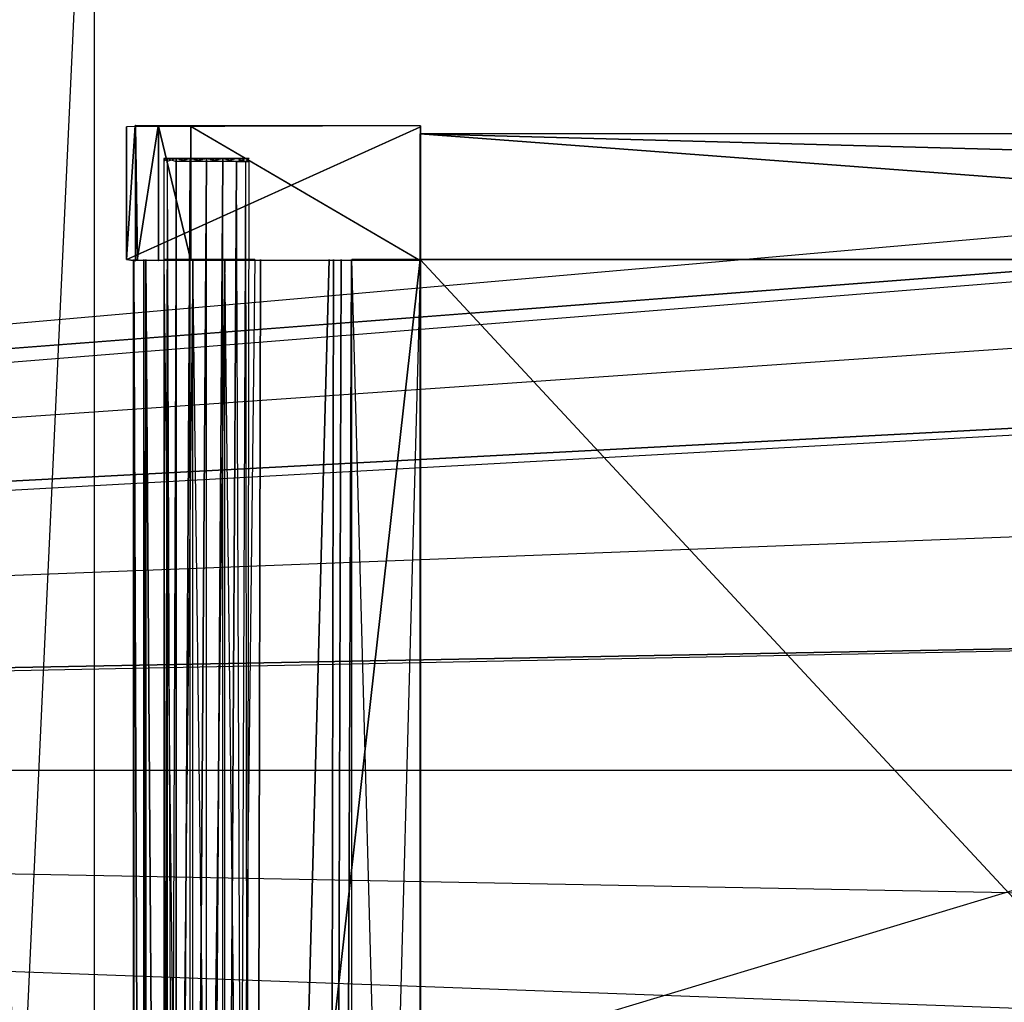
# Model space of a CAD drawing. Extents: x -1.4 to 0, y -0.5 to 0.
# Tile 30 of 49: x -0.7 to -0.57, y -0.25 to -0.12. Entities that reach past the tile are written whole.
import ezdxf

# ---------------------------------------------------------------- set-up
doc = ezdxf.new("R2010")
doc.units = 0
for name, color, linetype in [('L0_DRAWERBOX_LEGATO_SIP_7_X_365', 7, 'CONTINUOUS'), ('L17_KORPUS_LEGATO_MS_X_190__Y_4', 7, 'CONTINUOUS'), ('L19_KORPUS_LEGATO_BO_X_13620__Y', 7, 'CONTINUOUS'), ('L27_PLATTE_LEGATO_N_B13300__0__', 7, 'CONTINUOUS'), ('L37_DRAWERBOX_LEGATO_REL_7_X_13', 7, 'CONTINUOUS'), ('L39_DRAWERBOX_LEGATO_REL_5_X_36', 7, 'CONTINUOUS'), ('L3_DRAWERBOX_LEGATO_SIP_4_X_588', 7, 'CONTINUOUS'), ('L41_DRAWERBOX_LEGATO_REL_3_X_58', 7, 'CONTINUOUS'), ('L42_DRAWERBOX_LEGATO_REL_2_X_58', 7, 'CONTINUOUS'), ('L44_DRAWERBOX_LEGATO_REL_0_X_37', 7, 'CONTINUOUS'), ('L5_DRAWERBOX_LEGATO_SIP_2_X_211', 7, 'CONTINUOUS'), ('L7_DRAWERBOX_LEGATO_SIP_0_X_373', 7, 'CONTINUOUS')]:
    doc.layers.add(name, color=color, linetype=linetype)

msp = doc.modelspace()

# ---------------------------------------------------------------- linework, layer by layer
at = {"layer": 'L0_DRAWERBOX_LEGATO_SIP_7_X_365', "color": 8}
for points, invisible_edges in [([(-0.649054, -0.1555, 0.382), (-0.685539, -0.4795, 0.382), (-0.685539, -0.1555, 0.382), (-0.649054, -0.1555, 0.382)], 13), ([(-0.685539, -0.4795, 0.382), (-0.649054, -0.1555, 0.382), (-0.649054, -0.4795, 0.382), (-0.685539, -0.4795, 0.382)], 14), ([(-0.684253, -0.4795, 0.45758), (-0.685539, -0.1555, 0.382), (-0.685539, -0.4795, 0.382), (-0.684253, -0.4795, 0.45758)], 13), ([(-0.685539, -0.1555, 0.382), (-0.684253, -0.4795, 0.45758), (-0.684253, -0.1555, 0.45758), (-0.685539, -0.1555, 0.382)], 14), ([(-0.684006, -0.4795, 0.460955), (-0.684253, -0.1555, 0.45758), (-0.684253, -0.4795, 0.45758), (-0.684006, -0.4795, 0.460955)], 13), ([(-0.684253, -0.1555, 0.45758), (-0.684006, -0.4795, 0.460955), (-0.684006, -0.1555, 0.460955), (-0.684253, -0.1555, 0.45758)], 14), ([(-0.681659, -0.4795, 0.464232), (-0.684006, -0.1555, 0.460955), (-0.684006, -0.4795, 0.460955), (-0.681659, -0.4795, 0.464232)], 13), ([(-0.684006, -0.1555, 0.460955), (-0.681659, -0.4795, 0.464232), (-0.681659, -0.1555, 0.464232), (-0.684006, -0.1555, 0.460955)], 14), ([(-0.678013, -0.4795, 0.465948), (-0.681659, -0.1555, 0.464232), (-0.681659, -0.4795, 0.464232), (-0.678013, -0.4795, 0.465948)], 13), ([(-0.681659, -0.1555, 0.464232), (-0.678013, -0.4795, 0.465948), (-0.678013, -0.1555, 0.465948), (-0.681659, -0.1555, 0.464232)], 14), ([(-0.67395, -0.4795, 0.465998), (-0.678013, -0.1555, 0.465948), (-0.678013, -0.4795, 0.465948), (-0.67395, -0.4795, 0.465998)], 13), ([(-0.678013, -0.1555, 0.465948), (-0.67395, -0.4795, 0.465998), (-0.67395, -0.1555, 0.465998), (-0.678013, -0.1555, 0.465948)], 14), ([(-0.670111, -0.4795, 0.464666), (-0.67395, -0.1555, 0.465998), (-0.67395, -0.4795, 0.465998), (-0.670111, -0.4795, 0.464666)], 13), ([(-0.67395, -0.1555, 0.465998), (-0.670111, -0.4795, 0.464666), (-0.670111, -0.1555, 0.464666), (-0.67395, -0.1555, 0.465998)], 14), ([(-0.669359, -0.1555, 0.463598), (-0.670111, -0.4795, 0.464666), (-0.669359, -0.4795, 0.463598), (-0.669359, -0.1555, 0.463598)], 13), ([(-0.670111, -0.4795, 0.464666), (-0.669359, -0.1555, 0.463598), (-0.670111, -0.1555, 0.464666), (-0.670111, -0.4795, 0.464666)], 14), ([(-0.66065, -0.1555, 0.410646), (-0.669359, -0.4795, 0.463598), (-0.66065, -0.4795, 0.410646), (-0.66065, -0.1555, 0.410646)], 13), ([(-0.669359, -0.4795, 0.463598), (-0.66065, -0.1555, 0.410646), (-0.669359, -0.1555, 0.463598), (-0.669359, -0.4795, 0.463598)], 14), ([(-0.660069, -0.1555, 0.408607), (-0.66065, -0.4795, 0.410646), (-0.660069, -0.4795, 0.408607), (-0.660069, -0.1555, 0.408607)], 13), ([(-0.66065, -0.4795, 0.410646), (-0.660069, -0.1555, 0.408607), (-0.66065, -0.1555, 0.410646), (-0.66065, -0.4795, 0.410646)], 14), ([(-0.659107, -0.1555, 0.406719), (-0.660069, -0.4795, 0.408607), (-0.659107, -0.4795, 0.406719), (-0.659107, -0.1555, 0.406719)], 13), ([(-0.660069, -0.4795, 0.408607), (-0.659107, -0.1555, 0.406719), (-0.660069, -0.1555, 0.408607), (-0.660069, -0.4795, 0.408607)], 14), ([(-0.657798, -0.1555, 0.405052), (-0.659107, -0.4795, 0.406719), (-0.657798, -0.4795, 0.405052), (-0.657798, -0.1555, 0.405052)], 13), ([(-0.659107, -0.4795, 0.406719), (-0.657798, -0.1555, 0.405052), (-0.659107, -0.1555, 0.406719), (-0.659107, -0.4795, 0.406719)], 14), ([(-0.649054, -0.4795, 0.398743), (-0.657798, -0.1555, 0.405052), (-0.657798, -0.4795, 0.405052), (-0.649054, -0.4795, 0.398743)], 13), ([(-0.657798, -0.1555, 0.405052), (-0.649054, -0.4795, 0.398743), (-0.649054, -0.1555, 0.398743), (-0.657798, -0.1555, 0.405052)], 14), ([(-0.649054, -0.1555, 0.382), (-0.649054, -0.4795, 0.398743), (-0.649054, -0.4795, 0.382), (-0.649054, -0.1555, 0.382)], 13), ([(-0.649054, -0.4795, 0.398743), (-0.649054, -0.1555, 0.382), (-0.649054, -0.1555, 0.398743), (-0.649054, -0.4795, 0.398743)], 14)]:
    msp.add_3dface(points, dxfattribs=dict(at, invisible_edges=invisible_edges))
at = {"layer": 'L17_KORPUS_LEGATO_MS_X_190__Y_4', "color": 8}
for points, invisible_edges in [([(-0.6905, -0.069, 0.02), (-0.7095, -0.478, 0.02), (-0.7095, -0.069, 0.02), (-0.6905, -0.069, 0.02)], 13), ([(-0.7095, -0.478, 0.02), (-0.6905, -0.069, 0.02), (-0.6905, -0.478, 0.02), (-0.7095, -0.478, 0.02)], 14), ([(-0.6905, -0.478, 0.483), (-0.7095, -0.069, 0.483), (-0.7095, -0.478, 0.483), (-0.6905, -0.478, 0.483)], 13), ([(-0.7095, -0.069, 0.483), (-0.6905, -0.478, 0.483), (-0.6905, -0.069, 0.483), (-0.7095, -0.069, 0.483)], 14), ([(-0.6905, -0.069, 0.02), (-0.6905, -0.478, 0.483), (-0.6905, -0.478, 0.02), (-0.6905, -0.069, 0.02)], 13), ([(-0.6905, -0.478, 0.483), (-0.6905, -0.069, 0.02), (-0.6905, -0.069, 0.483), (-0.6905, -0.478, 0.483)], 14)]:
    msp.add_3dface(points, dxfattribs=dict(at, invisible_edges=invisible_edges))
at = {"layer": 'L19_KORPUS_LEGATO_BO_X_13620__Y', "color": 8}
for points, invisible_edges in [([(-0.019, -0.4785, 0.02), (-1.381, -0.069, 0.02), (-1.381, -0.4785, 0.02), (-0.019, -0.4785, 0.02)], 13), ([(-1.381, -0.069, 0.02), (-0.019, -0.4785, 0.02), (-0.019, -0.069, 0.02), (-1.381, -0.069, 0.02)], 14), ([(-0.019, -0.069, 0.001), (-1.381, -0.4785, 0.001), (-1.381, -0.069, 0.001), (-0.019, -0.069, 0.001)], 13), ([(-1.381, -0.4785, 0.001), (-0.019, -0.069, 0.001), (-0.019, -0.4785, 0.001), (-1.381, -0.4785, 0.001)], 14)]:
    msp.add_3dface(points, dxfattribs=dict(at, invisible_edges=invisible_edges))
at = {"layer": 'L27_PLATTE_LEGATO_N_B13300__0__', "color": 8}
for points, invisible_edges in [([(-1.398322, -0.220523, 0.55), (-0.00192, -0.001197, 0.55), (-1.398322, -0.001197, 0.55), (-1.398322, -0.220523, 0.55)], 13), ([(-0.00192, -0.001197, 0.55), (-1.398322, -0.220523, 0.55), (-0.385557, -0.135245, 0.55), (-0.00192, -0.001197, 0.55)], 10), ([(-0.051665, -0.001197, 0.512), (-1.348577, -0.220523, 0.512), (-1.348577, -0.001197, 0.512), (-0.051665, -0.001197, 0.512)], 13), ([(-1.348577, -0.220523, 0.512), (-0.051665, -0.001197, 0.512), (-0.385247, -0.135991, 0.512), (-1.348577, -0.220523, 0.512)], 10), ([(-0.385557, -0.135245, 0.55), (-1.398322, -0.220523, 0.55), (-0.401515, -0.143774, 0.55), (-0.385557, -0.135245, 0.55)], 13), ([(-1.348577, -0.220523, 0.512), (-0.385247, -0.135991, 0.512), (-0.401066, -0.144446, 0.512), (-1.348577, -0.220523, 0.512)], 13), ([(-0.401515, -0.143774, 0.55), (-1.398322, -0.220523, 0.55), (-0.415502, -0.155254, 0.55), (-0.401515, -0.143774, 0.55)], 10), ([(-1.348577, -0.220523, 0.512), (-0.401066, -0.144446, 0.512), (-0.414931, -0.155825, 0.512), (-1.348577, -0.220523, 0.512)], 10), ([(-0.415502, -0.155254, 0.55), (-1.398322, -0.220523, 0.55), (-0.426982, -0.169241, 0.55), (-0.415502, -0.155254, 0.55)], 13), ([(-1.348577, -0.220523, 0.512), (-0.414931, -0.155825, 0.512), (-0.42631, -0.16969, 0.512), (-1.348577, -0.220523, 0.512)], 13), ([(-0.426982, -0.169241, 0.55), (-1.398322, -0.220523, 0.55), (-0.435512, -0.185199, 0.55), (-0.426982, -0.169241, 0.55)], 10), ([(-1.348577, -0.220523, 0.512), (-0.42631, -0.16969, 0.512), (-0.434765, -0.185509, 0.512), (-1.348577, -0.220523, 0.512)], 10), ([(-0.435512, -0.185199, 0.55), (-1.398322, -0.220523, 0.55), (-0.440764, -0.202515, 0.55), (-0.435512, -0.185199, 0.55)], 13), ([(-1.348577, -0.220523, 0.512), (-0.434765, -0.185509, 0.512), (-0.439972, -0.202673, 0.512), (-1.348577, -0.220523, 0.512)], 13), ([(-0.440764, -0.202515, 0.55), (-1.398322, -0.220523, 0.55), (-0.442538, -0.220523, 0.55), (-0.440764, -0.202515, 0.55)], 10), ([(-1.348577, -0.220523, 0.512), (-0.439972, -0.202673, 0.512), (-0.44173, -0.220523, 0.512), (-1.348577, -0.220523, 0.512)], 10), ([(-0.00192, -0.498375, 0.55), (-1.398322, -0.220523, 0.55), (-1.398322, -0.498375, 0.55), (-0.00192, -0.498375, 0.55)], 13), ([(-1.398322, -0.220523, 0.55), (-0.00192, -0.498375, 0.55), (-0.385557, -0.305801, 0.55), (-1.398322, -0.220523, 0.55)], 10), ([(-1.398322, -0.220523, 0.55), (-0.385557, -0.305801, 0.55), (-0.401515, -0.297271, 0.55), (-1.398322, -0.220523, 0.55)], 13), ([(-1.398322, -0.220523, 0.55), (-0.401515, -0.297271, 0.55), (-0.415503, -0.285792, 0.55), (-1.398322, -0.220523, 0.55)], 10), ([(-1.398322, -0.220523, 0.55), (-0.415503, -0.285792, 0.55), (-0.426982, -0.271804, 0.55), (-1.398322, -0.220523, 0.55)], 13), ([(-1.398322, -0.220523, 0.55), (-0.426982, -0.271804, 0.55), (-0.435512, -0.255846, 0.55), (-1.398322, -0.220523, 0.55)], 10), ([(-1.398322, -0.220523, 0.55), (-0.435512, -0.255846, 0.55), (-0.440764, -0.23853, 0.55), (-1.398322, -0.220523, 0.55)], 13), ([(-1.398322, -0.220523, 0.55), (-0.440764, -0.23853, 0.55), (-0.442538, -0.220523, 0.55), (-1.398322, -0.220523, 0.55)], 10), ([(-0.44173, -0.220523, 0.512), (-1.348577, -0.448631, 0.512), (-1.348577, -0.220523, 0.512), (-0.44173, -0.220523, 0.512)], 13), ([(-1.348577, -0.448631, 0.512), (-0.44173, -0.220523, 0.512), (-0.439972, -0.238373, 0.512), (-1.348577, -0.448631, 0.512)], 10), ([(-1.348577, -0.448631, 0.512), (-0.439972, -0.238373, 0.512), (-0.434765, -0.255537, 0.512), (-1.348577, -0.448631, 0.512)], 13)]:
    msp.add_3dface(points, dxfattribs=dict(at, invisible_edges=invisible_edges))
at = {"layer": 'L37_DRAWERBOX_LEGATO_REL_7_X_13', "color": 8}
for points, invisible_edges in [([(-0.681257, -0.143025, 0.168674), (-0.681669, -0.142651, 0.1666), (-0.681669, -0.143025, 0.1666), (-0.681257, -0.143025, 0.168674)], 13), ([(-0.681669, -0.142651, 0.1666), (-0.681257, -0.143025, 0.168674), (-0.681257, -0.142651, 0.168674), (-0.681669, -0.142651, 0.1666)], 14), ([(-0.681669, -0.143025, 0.1666), (-0.681257, -0.142651, 0.164526), (-0.681257, -0.143025, 0.164526), (-0.681669, -0.143025, 0.1666)], 13), ([(-0.681257, -0.142651, 0.164526), (-0.681669, -0.143025, 0.1666), (-0.681669, -0.142651, 0.1666), (-0.681257, -0.142651, 0.164526)], 14), ([(-0.681669, -0.142651, 0.1666), (-0.680164, -0.142651, 0.164979), (-0.681257, -0.142651, 0.164526), (-0.681669, -0.142651, 0.1666)], 13), ([(-0.680164, -0.142651, 0.164979), (-0.681669, -0.142651, 0.1666), (-0.680487, -0.142651, 0.1666), (-0.680164, -0.142651, 0.164979)], 14), ([(-0.681257, -0.142651, 0.168674), (-0.680487, -0.142651, 0.1666), (-0.681669, -0.142651, 0.1666), (-0.681257, -0.142651, 0.168674)], 13), ([(-0.680082, -0.143025, 0.170432), (-0.681257, -0.142651, 0.168674), (-0.681257, -0.143025, 0.168674), (-0.680082, -0.143025, 0.170432)], 13), ([(-0.681257, -0.142651, 0.168674), (-0.680082, -0.143025, 0.170432), (-0.680082, -0.142651, 0.170432), (-0.681257, -0.142651, 0.168674)], 14), ([(-0.681257, -0.143025, 0.164526), (-0.680082, -0.142651, 0.162768), (-0.680082, -0.143025, 0.162768), (-0.681257, -0.143025, 0.164526)], 13), ([(-0.680082, -0.142651, 0.162768), (-0.681257, -0.143025, 0.164526), (-0.681257, -0.142651, 0.164526), (-0.680082, -0.142651, 0.162768)], 14), ([(-0.681257, -0.142651, 0.164526), (-0.679246, -0.142651, 0.163604), (-0.680082, -0.142651, 0.162768), (-0.681257, -0.142651, 0.164526)], 13), ([(-0.679246, -0.142651, 0.163604), (-0.681257, -0.142651, 0.164526), (-0.680164, -0.142651, 0.164979), (-0.679246, -0.142651, 0.163604)], 14), ([(-0.680487, -0.142651, 0.1666), (-0.681257, -0.142651, 0.168674), (-0.680164, -0.142651, 0.168221), (-0.680487, -0.142651, 0.1666)], 14), ([(-0.681257, -0.142651, 0.168674), (-0.679246, -0.142651, 0.169596), (-0.680164, -0.142651, 0.168221), (-0.681257, -0.142651, 0.168674)], 13), ([(-0.679246, -0.142651, 0.169596), (-0.681257, -0.142651, 0.168674), (-0.680082, -0.142651, 0.170432), (-0.679246, -0.142651, 0.169596)], 14), ([(-0.672013, -0.142651, 0.1666), (-0.680164, -0.142651, 0.164979), (-0.680487, -0.142651, 0.1666), (-0.672013, -0.142651, 0.1666)], 13), ([(-0.672013, -0.142651, 0.1666), (-0.680487, -0.142651, 0.1666), (-0.680164, -0.142651, 0.168221), (-0.672013, -0.142651, 0.1666)], 10), ([(-0.673254, -0.142651, 0.163604), (-0.679246, -0.142651, 0.163604), (-0.680164, -0.142651, 0.164979), (-0.673254, -0.142651, 0.163604)], 10), ([(-0.673254, -0.142651, 0.163604), (-0.680164, -0.142651, 0.164979), (-0.672335, -0.142651, 0.164979), (-0.673254, -0.142651, 0.163604)], 13), ([(-0.672335, -0.142651, 0.164979), (-0.680164, -0.142651, 0.164979), (-0.672013, -0.142651, 0.1666), (-0.672335, -0.142651, 0.164979)], 10), ([(-0.672013, -0.142651, 0.1666), (-0.680164, -0.142651, 0.168221), (-0.672335, -0.142651, 0.168221), (-0.672013, -0.142651, 0.1666)], 13), ([(-0.672335, -0.142651, 0.168221), (-0.680164, -0.142651, 0.168221), (-0.679246, -0.142651, 0.169596), (-0.672335, -0.142651, 0.168221)], 14), ([(-0.678324, -0.143025, 0.171607), (-0.680082, -0.142651, 0.170432), (-0.680082, -0.143025, 0.170432), (-0.678324, -0.143025, 0.171607)], 13), ([(-0.680082, -0.142651, 0.170432), (-0.678324, -0.143025, 0.171607), (-0.678324, -0.142651, 0.171607), (-0.680082, -0.142651, 0.170432)], 14), ([(-0.678324, -0.142651, 0.161593), (-0.680082, -0.143025, 0.162768), (-0.680082, -0.142651, 0.162768), (-0.678324, -0.142651, 0.161593)], 13), ([(-0.680082, -0.143025, 0.162768), (-0.678324, -0.142651, 0.161593), (-0.678324, -0.143025, 0.161593), (-0.680082, -0.143025, 0.162768)], 14), ([(-0.680082, -0.142651, 0.162768), (-0.677871, -0.142651, 0.162686), (-0.678324, -0.142651, 0.161593), (-0.680082, -0.142651, 0.162768)], 13), ([(-0.677871, -0.142651, 0.162686), (-0.680082, -0.142651, 0.162768), (-0.679246, -0.142651, 0.163604), (-0.677871, -0.142651, 0.162686)], 14), ([(-0.680082, -0.142651, 0.170432), (-0.677871, -0.142651, 0.170514), (-0.679246, -0.142651, 0.169596), (-0.680082, -0.142651, 0.170432)], 13), ([(-0.677871, -0.142651, 0.170514), (-0.680082, -0.142651, 0.170432), (-0.678324, -0.142651, 0.171607), (-0.677871, -0.142651, 0.170514)], 14), ([(-0.674628, -0.142651, 0.162686), (-0.677871, -0.142651, 0.162686), (-0.679246, -0.142651, 0.163604), (-0.674628, -0.142651, 0.162686)], 10), ([(-0.674628, -0.142651, 0.162686), (-0.679246, -0.142651, 0.163604), (-0.673254, -0.142651, 0.163604), (-0.674628, -0.142651, 0.162686)], 13), ([(-0.672335, -0.142651, 0.168221), (-0.679246, -0.142651, 0.169596), (-0.673254, -0.142651, 0.169596), (-0.672335, -0.142651, 0.168221)], 15), ([(-0.673254, -0.142651, 0.169596), (-0.679246, -0.142651, 0.169596), (-0.677871, -0.142651, 0.170514), (-0.673254, -0.142651, 0.169596)], 11), ([(-0.67625, -0.143025, 0.172019), (-0.678324, -0.142651, 0.171607), (-0.678324, -0.143025, 0.171607), (-0.67625, -0.143025, 0.172019)], 13), ([(-0.678324, -0.142651, 0.171607), (-0.67625, -0.143025, 0.172019), (-0.67625, -0.142651, 0.172019), (-0.678324, -0.142651, 0.171607)], 14), ([(-0.67625, -0.142651, 0.161181), (-0.678324, -0.143025, 0.161593), (-0.678324, -0.142651, 0.161593), (-0.67625, -0.142651, 0.161181)], 13), ([(-0.678324, -0.143025, 0.161593), (-0.67625, -0.142651, 0.161181), (-0.67625, -0.143025, 0.161181), (-0.678324, -0.143025, 0.161593)], 14), ([(-0.678324, -0.142651, 0.161593), (-0.67625, -0.142651, 0.162363), (-0.67625, -0.142651, 0.161181), (-0.678324, -0.142651, 0.161593)], 13), ([(-0.67625, -0.142651, 0.162363), (-0.678324, -0.142651, 0.161593), (-0.677871, -0.142651, 0.162686), (-0.67625, -0.142651, 0.162363)], 14), ([(-0.678324, -0.142651, 0.171607), (-0.67625, -0.142651, 0.170837), (-0.677871, -0.142651, 0.170514), (-0.678324, -0.142651, 0.171607)], 13), ([(-0.67625, -0.142651, 0.170837), (-0.678324, -0.142651, 0.171607), (-0.67625, -0.142651, 0.172019), (-0.67625, -0.142651, 0.170837)], 14), ([(-0.677871, -0.142651, 0.162686), (-0.674628, -0.142651, 0.162686), (-0.67625, -0.142651, 0.162363), (-0.677871, -0.142651, 0.162686)], 13), ([(-0.673254, -0.142651, 0.169596), (-0.677871, -0.142651, 0.170514), (-0.674628, -0.142651, 0.170514), (-0.673254, -0.142651, 0.169596)], 9), ([(-0.674628, -0.142651, 0.170514), (-0.677871, -0.142651, 0.170514), (-0.67625, -0.142651, 0.170837), (-0.674628, -0.142651, 0.170514)], 15), ([(-0.674176, -0.142651, 0.161593), (-0.67625, -0.143025, 0.161181), (-0.67625, -0.142651, 0.161181), (-0.674176, -0.142651, 0.161593)], 13), ([(-0.67625, -0.143025, 0.161181), (-0.674176, -0.142651, 0.161593), (-0.674176, -0.143025, 0.161593), (-0.67625, -0.143025, 0.161181)], 14), ([(-0.674176, -0.143025, 0.171607), (-0.67625, -0.142651, 0.172019), (-0.67625, -0.143025, 0.172019), (-0.674176, -0.143025, 0.171607)], 13), ([(-0.67625, -0.142651, 0.172019), (-0.674176, -0.143025, 0.171607), (-0.674176, -0.142651, 0.171607), (-0.67625, -0.142651, 0.172019)], 14), ([(-0.67625, -0.142651, 0.170837), (-0.674176, -0.142651, 0.171607), (-0.674628, -0.142651, 0.170514), (-0.67625, -0.142651, 0.170837)], 13), ([(-0.674176, -0.142651, 0.171607), (-0.67625, -0.142651, 0.170837), (-0.67625, -0.142651, 0.172019), (-0.674176, -0.142651, 0.171607)], 14), ([(-0.67625, -0.142651, 0.162363), (-0.674176, -0.142651, 0.161593), (-0.67625, -0.142651, 0.161181), (-0.67625, -0.142651, 0.162363)], 13), ([(-0.674176, -0.142651, 0.161593), (-0.67625, -0.142651, 0.162363), (-0.674628, -0.142651, 0.162686), (-0.674176, -0.142651, 0.161593)], 14), ([(-0.674628, -0.142651, 0.170514), (-0.672418, -0.142651, 0.170432), (-0.673254, -0.142651, 0.169596), (-0.674628, -0.142651, 0.170514)], 13), ([(-0.672418, -0.142651, 0.170432), (-0.674628, -0.142651, 0.170514), (-0.674176, -0.142651, 0.171607), (-0.672418, -0.142651, 0.170432)], 14), ([(-0.674628, -0.142651, 0.162686), (-0.672418, -0.142651, 0.162768), (-0.674176, -0.142651, 0.161593), (-0.674628, -0.142651, 0.162686)], 13), ([(-0.672418, -0.142651, 0.162768), (-0.674628, -0.142651, 0.162686), (-0.673254, -0.142651, 0.163604), (-0.672418, -0.142651, 0.162768)], 14), ([(-0.672418, -0.142651, 0.162768), (-0.674176, -0.143025, 0.161593), (-0.674176, -0.142651, 0.161593), (-0.672418, -0.142651, 0.162768)], 13), ([(-0.674176, -0.143025, 0.161593), (-0.672418, -0.142651, 0.162768), (-0.672418, -0.143025, 0.162768), (-0.674176, -0.143025, 0.161593)], 14), ([(-0.672418, -0.143025, 0.170432), (-0.674176, -0.142651, 0.171607), (-0.674176, -0.143025, 0.171607), (-0.672418, -0.143025, 0.170432)], 13), ([(-0.674176, -0.142651, 0.171607), (-0.672418, -0.143025, 0.170432), (-0.672418, -0.142651, 0.170432), (-0.674176, -0.142651, 0.171607)], 14), ([(-0.673254, -0.142651, 0.169596), (-0.671243, -0.142651, 0.168674), (-0.672335, -0.142651, 0.168221), (-0.673254, -0.142651, 0.169596)], 13), ([(-0.671243, -0.142651, 0.168674), (-0.673254, -0.142651, 0.169596), (-0.672418, -0.142651, 0.170432), (-0.671243, -0.142651, 0.168674)], 14), ([(-0.673254, -0.142651, 0.163604), (-0.671243, -0.142651, 0.164526), (-0.672418, -0.142651, 0.162768), (-0.673254, -0.142651, 0.163604)], 13), ([(-0.671243, -0.142651, 0.164526), (-0.673254, -0.142651, 0.163604), (-0.672335, -0.142651, 0.164979), (-0.671243, -0.142651, 0.164526)], 14), ([(-0.672418, -0.142651, 0.162768), (-0.671243, -0.143025, 0.164526), (-0.672418, -0.143025, 0.162768), (-0.672418, -0.142651, 0.162768)], 13), ([(-0.671243, -0.143025, 0.164526), (-0.672418, -0.142651, 0.162768), (-0.671243, -0.142651, 0.164526), (-0.671243, -0.143025, 0.164526)], 14), ([(-0.671243, -0.142651, 0.168674), (-0.672418, -0.143025, 0.170432), (-0.671243, -0.143025, 0.168674), (-0.671243, -0.142651, 0.168674)], 13), ([(-0.672418, -0.143025, 0.170432), (-0.671243, -0.142651, 0.168674), (-0.672418, -0.142651, 0.170432), (-0.672418, -0.143025, 0.170432)], 14), ([(-0.672335, -0.142651, 0.168221), (-0.670831, -0.142651, 0.1666), (-0.672013, -0.142651, 0.1666), (-0.672335, -0.142651, 0.168221)], 13), ([(-0.670831, -0.142651, 0.1666), (-0.672335, -0.142651, 0.168221), (-0.671243, -0.142651, 0.168674), (-0.670831, -0.142651, 0.1666)], 14), ([(-0.672335, -0.142651, 0.164979), (-0.670831, -0.142651, 0.1666), (-0.671243, -0.142651, 0.164526), (-0.672335, -0.142651, 0.164979)], 13), ([(-0.670831, -0.142651, 0.1666), (-0.672335, -0.142651, 0.164979), (-0.672013, -0.142651, 0.1666), (-0.670831, -0.142651, 0.1666)], 14), ([(-0.671243, -0.142651, 0.164526), (-0.670831, -0.143025, 0.1666), (-0.671243, -0.143025, 0.164526), (-0.671243, -0.142651, 0.164526)], 13), ([(-0.670831, -0.143025, 0.1666), (-0.671243, -0.142651, 0.164526), (-0.670831, -0.142651, 0.1666), (-0.670831, -0.143025, 0.1666)], 14), ([(-0.670831, -0.142651, 0.1666), (-0.671243, -0.143025, 0.168674), (-0.670831, -0.143025, 0.1666), (-0.670831, -0.142651, 0.1666)], 13), ([(-0.671243, -0.143025, 0.168674), (-0.670831, -0.142651, 0.1666), (-0.671243, -0.142651, 0.168674), (-0.671243, -0.143025, 0.168674)], 14), ([(-0.681257, -0.452987, 0.168674), (-0.681669, -0.143025, 0.1666), (-0.681669, -0.452987, 0.1666), (-0.681257, -0.452987, 0.168674)], 13), ([(-0.681669, -0.143025, 0.1666), (-0.681257, -0.452987, 0.168674), (-0.681257, -0.143025, 0.168674), (-0.681669, -0.143025, 0.1666)], 14), ([(-0.681669, -0.452987, 0.1666), (-0.681257, -0.143025, 0.164526), (-0.681257, -0.452987, 0.164526), (-0.681669, -0.452987, 0.1666)], 13), ([(-0.681257, -0.143025, 0.164526), (-0.681669, -0.452987, 0.1666), (-0.681669, -0.143025, 0.1666), (-0.681257, -0.143025, 0.164526)], 14), ([(-0.680082, -0.452987, 0.170432), (-0.681257, -0.143025, 0.168674), (-0.681257, -0.452987, 0.168674), (-0.680082, -0.452987, 0.170432)], 13), ([(-0.681257, -0.143025, 0.168674), (-0.680082, -0.452987, 0.170432), (-0.680082, -0.143025, 0.170432), (-0.681257, -0.143025, 0.168674)], 14), ([(-0.681257, -0.452987, 0.164526), (-0.680082, -0.143025, 0.162768), (-0.680082, -0.452987, 0.162768), (-0.681257, -0.452987, 0.164526)], 13), ([(-0.680082, -0.143025, 0.162768), (-0.681257, -0.452987, 0.164526), (-0.681257, -0.143025, 0.164526), (-0.680082, -0.143025, 0.162768)], 14), ([(-0.680082, -0.452987, 0.170432), (-0.678324, -0.143025, 0.171607), (-0.680082, -0.143025, 0.170432), (-0.680082, -0.452987, 0.170432)], 13), ([(-0.678324, -0.143025, 0.171607), (-0.680082, -0.452987, 0.170432), (-0.678324, -0.452987, 0.171607), (-0.678324, -0.143025, 0.171607)], 14), ([(-0.678324, -0.143025, 0.161593), (-0.680082, -0.452987, 0.162768), (-0.680082, -0.143025, 0.162768), (-0.678324, -0.143025, 0.161593)], 13), ([(-0.680082, -0.452987, 0.162768), (-0.678324, -0.143025, 0.161593), (-0.678324, -0.452987, 0.161593), (-0.680082, -0.452987, 0.162768)], 14), ([(-0.678324, -0.452987, 0.171607), (-0.67625, -0.143025, 0.172019), (-0.678324, -0.143025, 0.171607), (-0.678324, -0.452987, 0.171607)], 13), ([(-0.67625, -0.143025, 0.172019), (-0.678324, -0.452987, 0.171607), (-0.67625, -0.452987, 0.172019), (-0.67625, -0.143025, 0.172019)], 14), ([(-0.67625, -0.143025, 0.161181), (-0.678324, -0.452987, 0.161593), (-0.678324, -0.143025, 0.161593), (-0.67625, -0.143025, 0.161181)], 13), ([(-0.678324, -0.452987, 0.161593), (-0.67625, -0.143025, 0.161181), (-0.67625, -0.452987, 0.161181), (-0.678324, -0.452987, 0.161593)], 14), ([(-0.674176, -0.143025, 0.161593), (-0.67625, -0.452987, 0.161181), (-0.67625, -0.143025, 0.161181), (-0.674176, -0.143025, 0.161593)], 13), ([(-0.67625, -0.452987, 0.161181), (-0.674176, -0.143025, 0.161593), (-0.674176, -0.452987, 0.161593), (-0.67625, -0.452987, 0.161181)], 14), ([(-0.67625, -0.452987, 0.172019), (-0.674176, -0.143025, 0.171607), (-0.67625, -0.143025, 0.172019), (-0.67625, -0.452987, 0.172019)], 13), ([(-0.674176, -0.143025, 0.171607), (-0.67625, -0.452987, 0.172019), (-0.674176, -0.452987, 0.171607), (-0.674176, -0.143025, 0.171607)], 14), ([(-0.672418, -0.143025, 0.162768), (-0.674176, -0.452987, 0.161593), (-0.674176, -0.143025, 0.161593), (-0.672418, -0.143025, 0.162768)], 13), ([(-0.674176, -0.452987, 0.161593), (-0.672418, -0.143025, 0.162768), (-0.672418, -0.452987, 0.162768), (-0.674176, -0.452987, 0.161593)], 14), ([(-0.674176, -0.452987, 0.171607), (-0.672418, -0.143025, 0.170432), (-0.674176, -0.143025, 0.171607), (-0.674176, -0.452987, 0.171607)], 13), ([(-0.672418, -0.143025, 0.170432), (-0.674176, -0.452987, 0.171607), (-0.672418, -0.452987, 0.170432), (-0.672418, -0.143025, 0.170432)], 14), ([(-0.672418, -0.143025, 0.162768), (-0.671243, -0.452987, 0.164526), (-0.672418, -0.452987, 0.162768), (-0.672418, -0.143025, 0.162768)], 13), ([(-0.671243, -0.452987, 0.164526), (-0.672418, -0.143025, 0.162768), (-0.671243, -0.143025, 0.164526), (-0.671243, -0.452987, 0.164526)], 14), ([(-0.671243, -0.143025, 0.168674), (-0.672418, -0.452987, 0.170432), (-0.671243, -0.452987, 0.168674), (-0.671243, -0.143025, 0.168674)], 13), ([(-0.672418, -0.452987, 0.170432), (-0.671243, -0.143025, 0.168674), (-0.672418, -0.143025, 0.170432), (-0.672418, -0.452987, 0.170432)], 14), ([(-0.671243, -0.143025, 0.164526), (-0.670831, -0.452987, 0.1666), (-0.671243, -0.452987, 0.164526), (-0.671243, -0.143025, 0.164526)], 13), ([(-0.670831, -0.452987, 0.1666), (-0.671243, -0.143025, 0.164526), (-0.670831, -0.143025, 0.1666), (-0.670831, -0.452987, 0.1666)], 14), ([(-0.670831, -0.143025, 0.1666), (-0.671243, -0.452987, 0.168674), (-0.670831, -0.452987, 0.1666), (-0.670831, -0.143025, 0.1666)], 13), ([(-0.671243, -0.452987, 0.168674), (-0.670831, -0.143025, 0.1666), (-0.671243, -0.143025, 0.168674), (-0.671243, -0.452987, 0.168674)], 14)]:
    msp.add_3dface(points, dxfattribs=dict(at, invisible_edges=invisible_edges))
at = {"layer": 'L39_DRAWERBOX_LEGATO_REL_5_X_36', "color": 8}
for points, invisible_edges in [([(-0.649015, -0.1555, 0.032), (-0.6855, -0.4795, 0.032), (-0.6855, -0.1555, 0.032), (-0.649015, -0.1555, 0.032)], 13), ([(-0.6855, -0.4795, 0.032), (-0.649015, -0.1555, 0.032), (-0.649015, -0.4795, 0.032), (-0.6855, -0.4795, 0.032)], 14), ([(-0.684214, -0.4795, 0.10758), (-0.6855, -0.1555, 0.032), (-0.6855, -0.4795, 0.032), (-0.684214, -0.4795, 0.10758)], 13), ([(-0.6855, -0.1555, 0.032), (-0.684214, -0.4795, 0.10758), (-0.684214, -0.1555, 0.10758), (-0.6855, -0.1555, 0.032)], 14), ([(-0.683967, -0.4795, 0.110955), (-0.684214, -0.1555, 0.10758), (-0.684214, -0.4795, 0.10758), (-0.683967, -0.4795, 0.110955)], 13), ([(-0.684214, -0.1555, 0.10758), (-0.683967, -0.4795, 0.110955), (-0.683967, -0.1555, 0.110955), (-0.684214, -0.1555, 0.10758)], 14), ([(-0.68162, -0.4795, 0.114232), (-0.683967, -0.1555, 0.110955), (-0.683967, -0.4795, 0.110955), (-0.68162, -0.4795, 0.114232)], 13), ([(-0.683967, -0.1555, 0.110955), (-0.68162, -0.4795, 0.114232), (-0.68162, -0.1555, 0.114232), (-0.683967, -0.1555, 0.110955)], 14), ([(-0.68162, -0.4795, 0.114232), (-0.677974, -0.1555, 0.115948), (-0.68162, -0.1555, 0.114232), (-0.68162, -0.4795, 0.114232)], 13), ([(-0.677974, -0.1555, 0.115948), (-0.68162, -0.4795, 0.114232), (-0.677974, -0.4795, 0.115948), (-0.677974, -0.1555, 0.115948)], 14), ([(-0.677974, -0.4795, 0.115948), (-0.673911, -0.1555, 0.115998), (-0.677974, -0.1555, 0.115948), (-0.677974, -0.4795, 0.115948)], 13), ([(-0.673911, -0.1555, 0.115998), (-0.677974, -0.4795, 0.115948), (-0.673911, -0.4795, 0.115998), (-0.673911, -0.1555, 0.115998)], 14), ([(-0.673911, -0.4795, 0.115998), (-0.670072, -0.1555, 0.114666), (-0.673911, -0.1555, 0.115998), (-0.673911, -0.4795, 0.115998)], 13), ([(-0.670072, -0.1555, 0.114666), (-0.673911, -0.4795, 0.115998), (-0.670072, -0.4795, 0.114666), (-0.670072, -0.1555, 0.114666)], 14), ([(-0.66932, -0.1555, 0.113598), (-0.670072, -0.4795, 0.114666), (-0.66932, -0.4795, 0.113598), (-0.66932, -0.1555, 0.113598)], 13), ([(-0.670072, -0.4795, 0.114666), (-0.66932, -0.1555, 0.113598), (-0.670072, -0.1555, 0.114666), (-0.670072, -0.4795, 0.114666)], 14), ([(-0.660611, -0.1555, 0.060646), (-0.66932, -0.4795, 0.113598), (-0.660611, -0.4795, 0.060646), (-0.660611, -0.1555, 0.060646)], 13), ([(-0.66932, -0.4795, 0.113598), (-0.660611, -0.1555, 0.060646), (-0.66932, -0.1555, 0.113598), (-0.66932, -0.4795, 0.113598)], 14), ([(-0.66003, -0.1555, 0.058607), (-0.660611, -0.4795, 0.060646), (-0.66003, -0.4795, 0.058607), (-0.66003, -0.1555, 0.058607)], 13), ([(-0.660611, -0.4795, 0.060646), (-0.66003, -0.1555, 0.058607), (-0.660611, -0.1555, 0.060646), (-0.660611, -0.4795, 0.060646)], 14), ([(-0.659068, -0.1555, 0.056719), (-0.66003, -0.4795, 0.058607), (-0.659068, -0.4795, 0.056719), (-0.659068, -0.1555, 0.056719)], 13), ([(-0.66003, -0.4795, 0.058607), (-0.659068, -0.1555, 0.056719), (-0.66003, -0.1555, 0.058607), (-0.66003, -0.4795, 0.058607)], 14), ([(-0.657759, -0.1555, 0.055052), (-0.659068, -0.4795, 0.056719), (-0.657759, -0.4795, 0.055052), (-0.657759, -0.1555, 0.055052)], 13), ([(-0.659068, -0.4795, 0.056719), (-0.657759, -0.1555, 0.055052), (-0.659068, -0.1555, 0.056719), (-0.659068, -0.4795, 0.056719)], 14), ([(-0.657759, -0.4795, 0.055052), (-0.649015, -0.1555, 0.048743), (-0.657759, -0.1555, 0.055052), (-0.657759, -0.4795, 0.055052)], 13), ([(-0.649015, -0.1555, 0.048743), (-0.657759, -0.4795, 0.055052), (-0.649015, -0.4795, 0.048743), (-0.649015, -0.1555, 0.048743)], 14), ([(-0.649015, -0.1555, 0.032), (-0.649015, -0.4795, 0.048743), (-0.649015, -0.4795, 0.032), (-0.649015, -0.1555, 0.032)], 13), ([(-0.649015, -0.4795, 0.048743), (-0.649015, -0.1555, 0.032), (-0.649015, -0.1555, 0.048743), (-0.649015, -0.4795, 0.048743)], 14)]:
    msp.add_3dface(points, dxfattribs=dict(at, invisible_edges=invisible_edges))
at = {"layer": 'L3_DRAWERBOX_LEGATO_SIP_4_X_588', "color": 8}
for points, invisible_edges in [([(-0.438301, -0.1555, 0.398), (-0.649054, -0.382499, 0.398), (-0.649054, -0.1555, 0.398), (-0.438301, -0.1555, 0.398)], 13), ([(-0.649054, -0.382499, 0.398), (-0.438301, -0.1555, 0.398), (-0.438301, -0.382499, 0.398), (-0.649054, -0.382499, 0.398)], 14), ([(-0.438301, -0.382499, 0.382), (-0.649054, -0.1555, 0.382), (-0.649054, -0.382499, 0.382), (-0.438301, -0.382499, 0.382)], 13), ([(-0.649054, -0.1555, 0.382), (-0.438301, -0.382499, 0.382), (-0.438301, -0.1555, 0.382), (-0.649054, -0.1555, 0.382)], 14), ([(-0.649054, -0.1555, 0.382), (-0.649054, -0.382499, 0.398), (-0.649054, -0.382499, 0.382), (-0.649054, -0.1555, 0.382)], 13), ([(-0.649054, -0.382499, 0.398), (-0.649054, -0.1555, 0.382), (-0.649054, -0.1555, 0.398), (-0.649054, -0.382499, 0.398)], 14), ([(-0.438301, -0.1555, 0.398), (-0.649054, -0.1555, 0.382), (-0.438301, -0.1555, 0.382), (-0.438301, -0.1555, 0.398)], 13), ([(-0.649054, -0.1555, 0.382), (-0.438301, -0.1555, 0.398), (-0.649054, -0.1555, 0.398), (-0.649054, -0.1555, 0.382)], 14)]:
    msp.add_3dface(points, dxfattribs=dict(at, invisible_edges=invisible_edges))
at = {"layer": 'L41_DRAWERBOX_LEGATO_REL_3_X_58', "color": 8}
for points, invisible_edges in [([(-0.649015, -0.4795, 0.048), (-0.649015, -0.1555, 0.032), (-0.649015, -0.4795, 0.032), (-0.649015, -0.4795, 0.048)], 13), ([(-0.649015, -0.1555, 0.032), (-0.649015, -0.4795, 0.048), (-0.649015, -0.1555, 0.048), (-0.649015, -0.1555, 0.032)], 14), ([(-0.649015, -0.1555, 0.032), (-0.060485, -0.1555, 0.048), (-0.060485, -0.1555, 0.032), (-0.649015, -0.1555, 0.032)], 13), ([(-0.060485, -0.1555, 0.048), (-0.649015, -0.1555, 0.032), (-0.649015, -0.1555, 0.048), (-0.060485, -0.1555, 0.048)], 14), ([(-0.649015, -0.4795, 0.048), (-0.060485, -0.1555, 0.048), (-0.649015, -0.1555, 0.048), (-0.649015, -0.4795, 0.048)], 13), ([(-0.060485, -0.1555, 0.048), (-0.649015, -0.4795, 0.048), (-0.060485, -0.4795, 0.048), (-0.060485, -0.1555, 0.048)], 14), ([(-0.060485, -0.1555, 0.032), (-0.649015, -0.4795, 0.032), (-0.649015, -0.1555, 0.032), (-0.060485, -0.1555, 0.032)], 13), ([(-0.649015, -0.4795, 0.032), (-0.060485, -0.1555, 0.032), (-0.060485, -0.4795, 0.032), (-0.649015, -0.4795, 0.032)], 14)]:
    msp.add_3dface(points, dxfattribs=dict(at, invisible_edges=invisible_edges))
at = {"layer": 'L42_DRAWERBOX_LEGATO_REL_2_X_58', "color": 8}
for points, invisible_edges in [([(-0.060485, -0.1555, 0.167), (-0.649015, -0.1395, 0.167), (-0.649015, -0.1555, 0.167), (-0.060485, -0.1555, 0.167)], 13), ([(-0.649015, -0.1395, 0.167), (-0.060485, -0.1555, 0.167), (-0.060485, -0.1395, 0.167), (-0.649015, -0.1395, 0.167)], 14), ([(-0.649015, -0.1395, 0.167), (-0.060485, -0.1395, 0.032), (-0.649015, -0.1395, 0.032), (-0.649015, -0.1395, 0.167)], 13), ([(-0.060485, -0.1395, 0.032), (-0.649015, -0.1395, 0.167), (-0.060485, -0.1395, 0.167), (-0.060485, -0.1395, 0.032)], 14), ([(-0.649015, -0.1395, 0.032), (-0.060485, -0.1555, 0.032), (-0.649015, -0.1555, 0.032), (-0.649015, -0.1395, 0.032)], 13), ([(-0.060485, -0.1555, 0.032), (-0.649015, -0.1395, 0.032), (-0.060485, -0.1395, 0.032), (-0.060485, -0.1555, 0.032)], 14), ([(-0.649015, -0.1555, 0.167), (-0.649015, -0.1395, 0.032), (-0.649015, -0.1555, 0.032), (-0.649015, -0.1555, 0.167)], 13), ([(-0.649015, -0.1395, 0.032), (-0.649015, -0.1555, 0.167), (-0.649015, -0.1395, 0.167), (-0.649015, -0.1395, 0.032)], 14), ([(-0.060485, -0.1555, 0.032), (-0.649015, -0.1555, 0.167), (-0.649015, -0.1555, 0.032), (-0.060485, -0.1555, 0.032)], 13), ([(-0.649015, -0.1555, 0.167), (-0.060485, -0.1555, 0.032), (-0.060485, -0.1555, 0.167), (-0.649015, -0.1555, 0.167)], 14)]:
    msp.add_3dface(points, dxfattribs=dict(at, invisible_edges=invisible_edges))
at = {"layer": 'L44_DRAWERBOX_LEGATO_REL_0_X_37', "color": 8}
for points, invisible_edges in [([(-0.649015, -0.138513, 0.1674), (-0.686358, -0.138651, 0.032007), (-0.685263, -0.138468, 0.157951), (-0.649015, -0.138513, 0.1674)], 14), ([(-0.685263, -0.138468, 0.157951), (-0.686358, -0.155499, 0.032007), (-0.685263, -0.155682, 0.157951), (-0.685263, -0.138468, 0.157951)], 13), ([(-0.686358, -0.155499, 0.032007), (-0.685263, -0.138468, 0.157951), (-0.686358, -0.138651, 0.032007), (-0.686358, -0.155499, 0.032007)], 14), ([(-0.649015, -0.138513, 0.1674), (-0.649015, -0.13865, 0.032), (-0.686358, -0.138651, 0.032007), (-0.649015, -0.138513, 0.1674)], 14), ([(-0.649015, -0.13865, 0.032), (-0.686358, -0.155499, 0.032007), (-0.686358, -0.138651, 0.032007), (-0.649015, -0.13865, 0.032)], 13), ([(-0.686358, -0.155499, 0.032007), (-0.649015, -0.13865, 0.032), (-0.649015, -0.1555, 0.032), (-0.686358, -0.155499, 0.032007)], 14), ([(-0.649015, -0.138513, 0.1674), (-0.685263, -0.138468, 0.157951), (-0.682333, -0.138536, 0.165411), (-0.649015, -0.138513, 0.1674)], 14), ([(-0.682333, -0.138536, 0.165411), (-0.685263, -0.138468, 0.157951), (-0.685018, -0.138542, 0.16166), (-0.682333, -0.138536, 0.165411)], 14), ([(-0.685018, -0.155608, 0.16166), (-0.685263, -0.138468, 0.157951), (-0.685263, -0.155682, 0.157951), (-0.685018, -0.155608, 0.16166)], 13), ([(-0.685263, -0.138468, 0.157951), (-0.685018, -0.155608, 0.16166), (-0.685018, -0.138542, 0.16166), (-0.685263, -0.138468, 0.157951)], 14), ([(-0.682333, -0.138536, 0.165411), (-0.685018, -0.155608, 0.16166), (-0.682333, -0.155614, 0.165411), (-0.682333, -0.138536, 0.165411)], 13), ([(-0.685018, -0.155608, 0.16166), (-0.682333, -0.138536, 0.165411), (-0.685018, -0.138542, 0.16166), (-0.685018, -0.155608, 0.16166)], 14), ([(-0.649015, -0.138513, 0.1674), (-0.682333, -0.138536, 0.165411), (-0.678221, -0.138525, 0.167347), (-0.649015, -0.138513, 0.1674)], 14), ([(-0.682333, -0.138536, 0.165411), (-0.678221, -0.155625, 0.167347), (-0.678221, -0.138525, 0.167347), (-0.682333, -0.138536, 0.165411)], 14), ([(-0.678221, -0.155625, 0.167347), (-0.682333, -0.138536, 0.165411), (-0.682333, -0.155614, 0.165411), (-0.678221, -0.155625, 0.167347)], 13), ([(-0.678221, -0.138525, 0.167347), (-0.649015, -0.155637, 0.1674), (-0.649015, -0.138513, 0.1674), (-0.678221, -0.138525, 0.167347)], 14), ([(-0.649015, -0.155637, 0.1674), (-0.678221, -0.138525, 0.167347), (-0.678221, -0.155625, 0.167347), (-0.649015, -0.155637, 0.1674)], 13), ([(-0.649015, -0.1555, 0.032), (-0.649015, -0.138513, 0.1674), (-0.649015, -0.155637, 0.1674), (-0.649015, -0.1555, 0.032)], 13), ([(-0.649015, -0.138513, 0.1674), (-0.649015, -0.1555, 0.032), (-0.649015, -0.13865, 0.032), (-0.649015, -0.138513, 0.1674)], 14), ([(-0.685263, -0.155682, 0.157951), (-0.686358, -0.155499, 0.032007), (-0.649015, -0.1555, 0.032), (-0.685263, -0.155682, 0.157951)], 14), ([(-0.649015, -0.155637, 0.1674), (-0.685263, -0.155682, 0.157951), (-0.649015, -0.1555, 0.032), (-0.649015, -0.155637, 0.1674)], 14), ([(-0.682333, -0.155614, 0.165411), (-0.685018, -0.155608, 0.16166), (-0.685263, -0.155682, 0.157951), (-0.682333, -0.155614, 0.165411)], 14), ([(-0.649015, -0.155637, 0.1674), (-0.682333, -0.155614, 0.165411), (-0.685263, -0.155682, 0.157951), (-0.649015, -0.155637, 0.1674)], 14), ([(-0.649015, -0.155637, 0.1674), (-0.678221, -0.155625, 0.167347), (-0.682333, -0.155614, 0.165411), (-0.649015, -0.155637, 0.1674)], 14)]:
    msp.add_3dface(points, dxfattribs=dict(at, invisible_edges=invisible_edges))
at = {"layer": 'L5_DRAWERBOX_LEGATO_SIP_2_X_211', "color": 8}
for points, invisible_edges in [([(-0.438014, -0.1555, 0.466), (-0.649054, -0.1395, 0.466), (-0.649054, -0.1555, 0.466), (-0.438014, -0.1555, 0.466)], 13), ([(-0.649054, -0.1395, 0.466), (-0.438014, -0.1555, 0.466), (-0.438014, -0.1395, 0.466), (-0.649054, -0.1395, 0.466)], 14), ([(-0.649054, -0.1395, 0.382), (-0.438014, -0.1395, 0.466), (-0.438014, -0.1395, 0.382), (-0.649054, -0.1395, 0.382)], 13), ([(-0.438014, -0.1395, 0.466), (-0.649054, -0.1395, 0.382), (-0.649054, -0.1395, 0.466), (-0.438014, -0.1395, 0.466)], 14), ([(-0.649054, -0.1395, 0.382), (-0.438014, -0.1555, 0.382), (-0.649054, -0.1555, 0.382), (-0.649054, -0.1395, 0.382)], 13), ([(-0.438014, -0.1555, 0.382), (-0.649054, -0.1395, 0.382), (-0.438014, -0.1395, 0.382), (-0.438014, -0.1555, 0.382)], 14), ([(-0.649054, -0.1395, 0.466), (-0.649054, -0.1555, 0.382), (-0.649054, -0.1555, 0.466), (-0.649054, -0.1395, 0.466)], 13), ([(-0.649054, -0.1555, 0.382), (-0.649054, -0.1395, 0.466), (-0.649054, -0.1395, 0.382), (-0.649054, -0.1555, 0.382)], 14), ([(-0.438014, -0.1555, 0.382), (-0.649054, -0.1555, 0.466), (-0.649054, -0.1555, 0.382), (-0.438014, -0.1555, 0.382)], 13), ([(-0.649054, -0.1555, 0.466), (-0.438014, -0.1555, 0.382), (-0.438014, -0.1555, 0.466), (-0.649054, -0.1555, 0.466)], 14)]:
    msp.add_3dface(points, dxfattribs=dict(at, invisible_edges=invisible_edges))
at = {"layer": 'L7_DRAWERBOX_LEGATO_SIP_0_X_373', "color": 8}
for points, invisible_edges in [([(-0.649054, -0.138513, 0.467076), (-0.686397, -0.138651, 0.382007), (-0.685302, -0.138468, 0.457627), (-0.649054, -0.138513, 0.467076)], 14), ([(-0.685302, -0.138468, 0.457627), (-0.686397, -0.155499, 0.382007), (-0.685302, -0.155682, 0.457627), (-0.685302, -0.138468, 0.457627)], 13), ([(-0.686397, -0.155499, 0.382007), (-0.685302, -0.138468, 0.457627), (-0.686397, -0.138651, 0.382007), (-0.686397, -0.155499, 0.382007)], 14), ([(-0.649054, -0.138513, 0.467076), (-0.649054, -0.13865, 0.382), (-0.686397, -0.138651, 0.382007), (-0.649054, -0.138513, 0.467076)], 14), ([(-0.649054, -0.13865, 0.382), (-0.686397, -0.155499, 0.382007), (-0.686397, -0.138651, 0.382007), (-0.649054, -0.13865, 0.382)], 13), ([(-0.686397, -0.155499, 0.382007), (-0.649054, -0.13865, 0.382), (-0.649054, -0.1555, 0.382), (-0.686397, -0.155499, 0.382007)], 14), ([(-0.649054, -0.138513, 0.467076), (-0.685302, -0.138468, 0.457627), (-0.682372, -0.138536, 0.465087), (-0.649054, -0.138513, 0.467076)], 14), ([(-0.682372, -0.138536, 0.465087), (-0.685302, -0.138468, 0.457627), (-0.685057, -0.138542, 0.461336), (-0.682372, -0.138536, 0.465087)], 14), ([(-0.685057, -0.155608, 0.461336), (-0.685302, -0.138468, 0.457627), (-0.685302, -0.155682, 0.457627), (-0.685057, -0.155608, 0.461336)], 13), ([(-0.685302, -0.138468, 0.457627), (-0.685057, -0.155608, 0.461336), (-0.685057, -0.138542, 0.461336), (-0.685302, -0.138468, 0.457627)], 14), ([(-0.682372, -0.138536, 0.465087), (-0.685057, -0.155608, 0.461336), (-0.682372, -0.155614, 0.465087), (-0.682372, -0.138536, 0.465087)], 13), ([(-0.685057, -0.155608, 0.461336), (-0.682372, -0.138536, 0.465087), (-0.685057, -0.138542, 0.461336), (-0.685057, -0.155608, 0.461336)], 14), ([(-0.649054, -0.138513, 0.467076), (-0.682372, -0.138536, 0.465087), (-0.67826, -0.138525, 0.467023), (-0.649054, -0.138513, 0.467076)], 14), ([(-0.682372, -0.138536, 0.465087), (-0.67826, -0.155625, 0.467023), (-0.67826, -0.138525, 0.467023), (-0.682372, -0.138536, 0.465087)], 14), ([(-0.67826, -0.155625, 0.467023), (-0.682372, -0.138536, 0.465087), (-0.682372, -0.155614, 0.465087), (-0.67826, -0.155625, 0.467023)], 13), ([(-0.67826, -0.138525, 0.467023), (-0.649054, -0.155637, 0.467076), (-0.649054, -0.138513, 0.467076), (-0.67826, -0.138525, 0.467023)], 14), ([(-0.649054, -0.155637, 0.467076), (-0.67826, -0.138525, 0.467023), (-0.67826, -0.155625, 0.467023), (-0.649054, -0.155637, 0.467076)], 13), ([(-0.649054, -0.1555, 0.382), (-0.649054, -0.138513, 0.467076), (-0.649054, -0.155637, 0.467076), (-0.649054, -0.1555, 0.382)], 13), ([(-0.649054, -0.138513, 0.467076), (-0.649054, -0.1555, 0.382), (-0.649054, -0.13865, 0.382), (-0.649054, -0.138513, 0.467076)], 14), ([(-0.685302, -0.155682, 0.457627), (-0.686397, -0.155499, 0.382007), (-0.649054, -0.1555, 0.382), (-0.685302, -0.155682, 0.457627)], 14), ([(-0.649054, -0.155637, 0.467076), (-0.685302, -0.155682, 0.457627), (-0.649054, -0.1555, 0.382), (-0.649054, -0.155637, 0.467076)], 14), ([(-0.682372, -0.155614, 0.465087), (-0.685057, -0.155608, 0.461336), (-0.685302, -0.155682, 0.457627), (-0.682372, -0.155614, 0.465087)], 14), ([(-0.649054, -0.155637, 0.467076), (-0.682372, -0.155614, 0.465087), (-0.685302, -0.155682, 0.457627), (-0.649054, -0.155637, 0.467076)], 14), ([(-0.649054, -0.155637, 0.467076), (-0.67826, -0.155625, 0.467023), (-0.682372, -0.155614, 0.465087), (-0.649054, -0.155637, 0.467076)], 14)]:
    msp.add_3dface(points, dxfattribs=dict(at, invisible_edges=invisible_edges))

doc.saveas('drawing.dxf')
